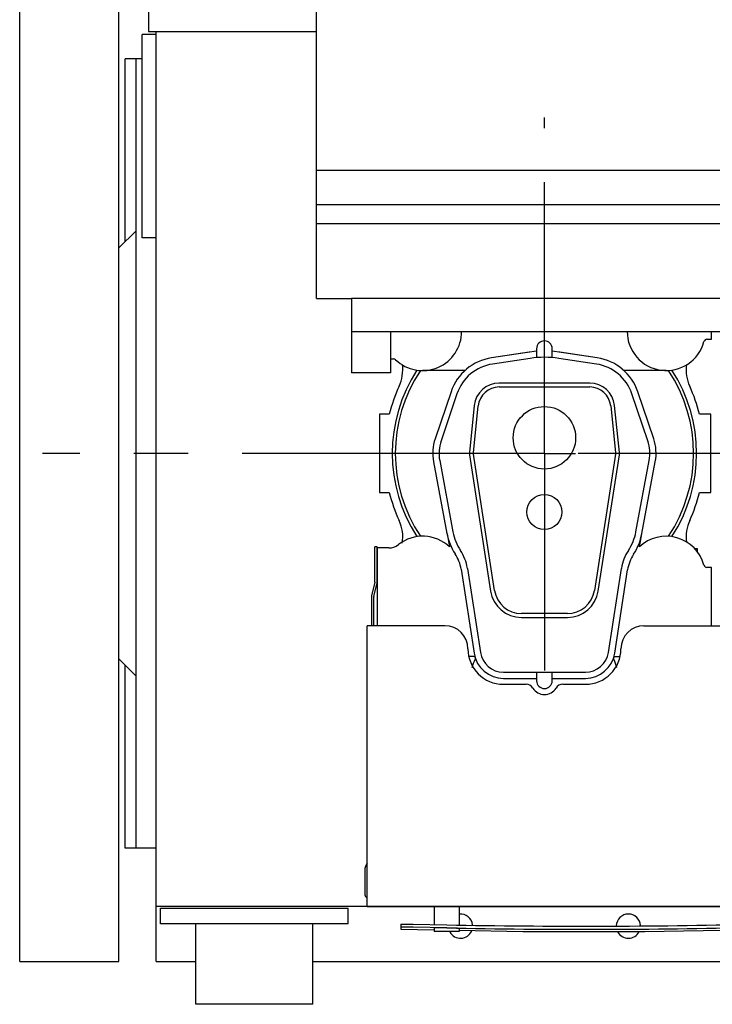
# Model space of a CAD drawing. Header units: millimetres. Extents: x 0 to 841, y 0 to 594.
# Tile 22 of 63: x 466 to 511, y 180 to 243. Entities that reach past the tile are written whole.
import ezdxf
from ezdxf.enums import TextEntityAlignment as Align

# ---------------------------------------------------------------- set-up
doc = ezdxf.new("R2010")
doc.units = ezdxf.units.MM
doc.header["$LTSCALE"] = 46.255
doc.linetypes.add('CENTER', pattern=[0.6, 0.375, -0.075, 0.075, -0.075])
doc.layers.get('0').update_dxf_attribs({"linetype": 'CONTINUOUS'})
for name, color, linetype in [('25007_040000_TLKGS_KS_V_ABL431', 7, 'CONTINUOUS'), ('25007_041000_TLKGS_KS_V_ABL432', 7, 'CONTINUOUS'), ('25007_210700_21_SIMPLE1_A_ABL451', 7, 'CONTINUOUS'), ('25007_210700_21_SIMPLE1_T1_A_PBL452', 7, 'CONTINUOUS'), ('25007_210700_21_SIMPLE1_T2_A_PBL455', 7, 'CONTINUOUS'), ('25007_731000_20_SIMPLE1_B_ABL433', 7, 'CONTINUOUS'), ('25007_731000_20_SIMPLE1_T1_B_PBL438', 7, 'CONTINUOUS'), ('25007_731000_20_SIMPLE1_T2_B_PBL435', 7, 'CONTINUOUS'), ('25007_731000_20_SIMPLE1_T3_B_PBL434', 7, 'CONTINUOUS'), ('25007_733000_05_SIMPLE1_A_ABL436', 7, 'CONTINUOUS'), ('25007_733000_05_SIMPLE1_T1_A_PBL437', 7, 'CONTINUOUS'), ('25087_000000_IMO-2_SKL_PBL456', 7, 'CONTINUOUS'), ('25087_000000_TLKGS_MARKETING_ABL430', 7, 'CONTINUOUS'), ('25087_030000_TLKGS_V_ABL439', 7, 'CONTINUOUS'), ('25087_100000_TLKGS_V_ABL440', 7, 'CONTINUOUS'), ('25087_111000_21_SIMPLE1_A_ABL441', 7, 'CONTINUOUS'), ('25087_111000_21_SIMPLE1_T1_A_PBL442', 7, 'CONTINUOUS'), ('25087_111000_21_SIMPLE1_T2_A_PBL453', 7, 'CONTINUOUS'), ('25087_111200_24_SIMPLE1_T1_X_PBL444', 7, 'CONTINUOUS'), ('25087_111200_24_SIMPLE1_T2_X_PBL454', 7, 'CONTINUOUS'), ('25087_111200_24_SIMPLE1_X_ABL443', 7, 'CONTINUOUS'), ('25087_171000_21_SIMPLE1_A_ABL448', 7, 'CONTINUOUS'), ('25087_171000_21_SIMPLE1_T1_A_PBL449', 7, 'CONTINUOUS'), ('25087_200000_TLKGS_V_ABL450', 7, 'CONTINUOUS'), ('25087_700000_TLKGS_V_ABL445', 7, 'CONTINUOUS'), ('25087_727000_27_SIMPLE1_B_ABL446', 7, 'CONTINUOUS'), ('25087_727000_27_SIMPLE1_T1_B_PBL447', 7, 'CONTINUOUS'), ('top_7_VBL429', 7, 'CONTINUOUS')]:
    doc.layers.add(name, color=color, linetype=linetype)
doc.styles.get("Standard").update_dxf_attribs({"font": 'txt', "width": 0.6})
doc.dimstyles.new('DIMSTYLE_2', dxfattribs={"dimtxt": 3.5, "dimasz": 3.5, "dimexe": 1.8, "dimexo": 0, "dimgap": 0.875, "dimtad": 1, "dimdec": 0, "dimlfac": 20, "dimdsep": 46, "dimtxsty": 'Standard', "dimblk": '_FILLED', "dimblk1": '_FILLED', "dimblk2": '_FILLED', "dimcen": 0.09, "dimadec": 0, "dimazin": 0, "dimtp": 2, "dimtm": 2, "dimtfac": 1, "dimtdec": 0, "dimtofl": 0, "dimtmove": 0, "dimatfit": 3, "dimldrblk": '_FILLED', "dimfxl": 1, "dimtolj": 1, "dimarcsym": 0})

# ---------------------------------------------------------------- blocks, each defined once
blk = doc.blocks.new('_FILLED')
at = {"color": 0, "linetype": 'ByBlock'}
blk.add_solid([(0, 0), (-1, 0.167), (-1, -0.167)], dxfattribs=at)
blk = doc.blocks.new('*D4')
at = {"color": 2, "linetype": 'Continuous'}
for p, q in [((466.4, 247.5), (466.4, 290.601)), ((758.097, 220.292), (758.097, 290.601)), ((466.4, 288.8), (612.249, 288.8)), ((758.097, 288.8), (612.249, 288.8))]:
    blk.add_line(p, q, dxfattribs=at)
at = {"color": 2, "linetype": 'Continuous', "xscale": 3.5, "yscale": 3.5, "zscale": 3.5, "rotation": 180}
blk.add_blockref('_FILLED', (466.4, 288.8), dxfattribs=at)
at = {"color": 2, "linetype": 'Continuous', "xscale": 3.5, "yscale": 3.5, "zscale": 3.5}
blk.add_blockref('_FILLED', (758.097, 288.8), dxfattribs=at)
at = {"color": 2, "linetype": 'Continuous', "width": 0.654762}
blk.add_text('5834', height=3.5, dxfattribs=at).set_placement((612.249, 289.675), align=Align.CENTER)
blk = doc.blocks.new('25007_731000_20_SIMPLE1_T3_B_PBL434', base_point=(469.575, 215))
at = {"layer": '25007_731000_20_SIMPLE1_T3_B_PBL434', "color": 7, "linetype": 'Continuous'}
for p, q in [((466.4, 182.5), (466.4, 247.5)), ((472.75, 182.5), (472.75, 246.555)), ((466.4, 182.5), (472.75, 182.5))]:
    blk.add_line(p, q, dxfattribs=at)
blk = doc.blocks.new('25007_731000_20_SIMPLE1_T2_B_PBL435', base_point=(469.575, 215))
at = {"layer": '25007_731000_20_SIMPLE1_T2_B_PBL435', "color": 7, "linetype": 'Continuous'}
for p, q in [((466.4, 182.5), (466.4, 247.5)), ((472.75, 182.5), (472.75, 246.555)), ((466.4, 182.5), (472.75, 182.5))]:
    blk.add_line(p, q, dxfattribs=at)
blk = doc.blocks.new('25007_731000_20_SIMPLE1_T1_B_PBL438', base_point=(473.95, 215))
at = {"layer": '25007_731000_20_SIMPLE1_T1_B_PBL438', "color": 7, "linetype": 'Continuous'}
for p, q in [((473.15, 228.55), (473.15, 240.25)), ((473.85, 240.25), (473.15, 240.25)), ((473.85, 189.75), (473.85, 240.25)), ((474.25, 240.25), (473.85, 240.25)), ((473.85, 229.25), (472.75, 228.15)), ((473.85, 200.75), (472.75, 201.85)), ((473.15, 189.75), (473.15, 201.45)), ((473.85, 189.75), (473.15, 189.75)), ((475.15, 189.75), (473.85, 189.75))]:
    blk.add_line(p, q, dxfattribs=at)
blk = doc.blocks.new('25007_731000_20_SIMPLE1_B_ABL433', base_point=(470.775, 215))
at = {"layer": '25007_731000_20_SIMPLE1_T1_B_PBL438'}
blk.add_blockref('25007_731000_20_SIMPLE1_T1_B_PBL438', (473.95, 215), dxfattribs=at)
at = {"layer": '25007_731000_20_SIMPLE1_T2_B_PBL435'}
blk.add_blockref('25007_731000_20_SIMPLE1_T2_B_PBL435', (469.575, 215), dxfattribs=at)
at = {"layer": '25007_731000_20_SIMPLE1_T3_B_PBL434'}
blk.add_blockref('25007_731000_20_SIMPLE1_T3_B_PBL434', (469.575, 215), dxfattribs=at)
blk = doc.blocks.new('25007_733000_05_SIMPLE1_T1_A_PBL437', base_point=(476.312, 251.42))
at = {"layer": '25007_733000_05_SIMPLE1_T1_A_PBL437', "color": 7, "linetype": 'Continuous'}
for p, q in [((477.15, 255.743), (477.15, 258.054)), ((469.4, 255.544), (469.4, 252.668)), ((469.9, 255.544), (469.9, 252.625)), ((467.1, 252.512), (467.1, 253.406)), ((467.1, 252.512), (467.1, 253.406)), ((467.35, 252.512), (467.35, 253.405)), ((467.35, 252.512), (467.35, 253.405)), ((468.4, 252.944), (468.4, 253.875)), ((469.4, 253.875), (468.4, 253.875)), ((475.96, 253.875), (469.9, 253.875)), ((466.996, 250.421), (466.996, 252.729)), ((466.996, 252.729), (467.1, 252.729)), ((467.35, 252.729), (467.464, 252.729)), ((467.464, 252.296), (467.464, 252.729)), ((467.464, 252.729), (467.964, 252.479)), ((468.44, 252.967), (468.44, 252.534)), ((468.44, 252.967), (468.547, 252.874)), ((468.547, 252.874), (468.639, 252.9)), ((468.547, 252.874), (468.547, 252.441)), ((468.639, 253.044), (468.639, 252.611)), ((469.1, 253.145), (469.1, 252.712)), ((469.1, 253.145), (469.4, 252.885)), ((469.45, 252.408), (469.1, 252.712)), ((469.9, 252.842), (471.95, 252.842)), ((470.65, 252.842), (470.65, 253.15)), ((473.15, 253.15), (470.65, 253.15)), ((471.95, 252.283), (471.95, 252.842)), ((473.15, 252.717), (471.95, 252.717)), ((473.15, 251.067), (473.15, 253.15)), ((466.996, 252.296), (467.464, 252.296)), ((467.464, 252.296), (468.214, 251.921)), ((467.861, 251.921), (467.684, 252.009)), ((467.964, 252.479), (467.964, 252.046)), ((467.964, 252.046), (468.214, 252.046)), ((468.214, 252.046), (468.214, 251.921)), ((468.547, 252.441), (468.44, 252.534)), ((468.764, 252.503), (468.547, 252.441)), ((468.639, 252.611), (468.764, 252.503)), ((469.45, 252.495), (469.45, 252.408)), ((471.95, 252.408), (469.45, 252.408)), ((470.65, 251.85), (470.65, 252.283)), ((473.15, 252.283), (470.65, 252.283)), ((467.964, 251.921), (467.861, 251.921)), ((467.861, 251.296), (467.861, 251.729)), ((467.861, 251.729), (468.049, 251.729)), ((468.175, 251.596), (468.425, 251.596)), ((468.4, 249.625), (468.4, 251.596)), ((468.425, 251.596), (468.425, 251.533)), ((468.425, 251.533), (470.65, 251.533)), ((470.65, 251.067), (470.65, 251.85)), ((473.15, 251.85), (470.65, 251.85)), ((467.35, 251.046), (467.35, 250.421)), ((468.4, 251.046), (467.35, 251.046)), ((467.7, 250.95), (467.35, 250.95)), ((467.7, 246.926), (467.7, 251.046)), ((467.861, 251.296), (468.4, 251.296)), ((473.15, 251.067), (470.65, 251.067)), ((467.35, 250.421), (466.996, 250.421)), ((467.7, 250.55), (467.35, 250.55)), ((468.4, 249.625), (468.4, 246.555)), ((485.15, 243.5), (485.15, 249.993)), ((478.65, 246.25), (478.65, 248.883)), ((482.65, 246.25), (482.65, 248.883)), ((477.15, 243.5), (477.15, 248.615)), ((478.15, 243.5), (478.15, 247.842)), ((482.65, 248.173), (478.65, 248.173)), ((482.65, 247.923), (478.65, 247.923)), ((473.15, 246.555), (468.4, 246.555)), ((473.15, 245.375), (473.15, 246.555)), ((482.65, 246.25), (478.65, 246.25)), ((481.25, 245.586), (481.25, 246.115)), ((482.05, 245.586), (482.05, 246.115)), ((477.15, 245.375), (473.15, 245.375)), ((481.25, 243.5), (481.25, 245.586)), ((482.05, 245.586), (481.25, 245.586)), ((482.05, 243.5), (482.05, 245.586)), ((485.4, 245.511), (485.15, 245.425)), ((474.65, 243.5), (474.65, 242)), ((474.65, 243.5), (485.4, 243.5)), ((474.65, 242), (475.15, 242))]:
    blk.add_line(p, q, dxfattribs=at)
for centre, radius in [((469.65, 255.82), 0.375), ((480.65, 252.173), 3.85), ((480.65, 252.173), 2.676), ((480.65, 252.173), 2.5), ((467.225, 253.621), 0.25)]:
    blk.add_circle(centre, radius, dxfattribs=at)
for centre, radius, start, end in [((481.65, 255.875), 5, 41.37535, 154.15807), ((481.65, 255.875), 5, 83.21351, 96.78649), ((481.65, 255.875), 5, 154.12713, 188.78033), ((480.65, 252.173), 5, 18.75755, 244.18605), ((480.65, 252.173), 4.125, 299.08173, 240.91827), ((480.65, 252.173), 5, 295.81395, 341.24245), ((481.65, 246.562), 0.6, 209.85707, 330.14293)]:
    blk.add_arc(centre, radius, start, end, dxfattribs=at)
blk.add_ellipse((469.65, 252.452), major_axis=(-0.22, 0.293), ratio=0.402543, start_param=0.491396, end_param=1.134898, dxfattribs=at)
for points, knots in [([(467.964, 252.479), (467.981, 252.579), (468.075, 252.728), (468.258, 252.873), (468.376, 252.937), (468.44, 252.967)], [0, 0, 0, 0, 0.43268, 0.698198, 1, 1, 1, 1]), ([(468.639, 253.044), (468.674, 253.056), (468.826, 253.101), (468.981, 253.13), (469.1, 253.145)], [0, 0, 0, 0, 0.239695, 1, 1, 1, 1]), ([(469.1, 252.712), (469.059, 252.707), (468.903, 252.684), (468.749, 252.648), (468.639, 252.611)], [0, 0, 0, 0, 0.259366, 1, 1, 1, 1]), ([(467.1, 252.512), (467.1, 252.484), (467.131, 252.424), (467.225, 252.394), (467.319, 252.424), (467.35, 252.484), (467.35, 252.512)], [0, 0, 0, 0, 0.237341, 0.5, 0.762659, 1, 1, 1, 1]), ([(467.684, 252.009), (467.645, 252.029), (467.576, 252.045), (467.483, 252.047), (467.376, 252.035), (467.257, 251.985), (467.257, 251.921)], [0, 0, 0, 0, 0.281743, 0.437607, 0.59012, 1, 1, 1, 1]), ([(468.44, 252.534), (468.376, 252.504), (468.258, 252.44), (468.075, 252.295), (467.981, 252.146), (467.964, 252.046)], [0, 0, 0, 0, 0.301802, 0.56732, 1, 1, 1, 1]), ([(469.65, 252.408), (469.631, 252.408), (469.557, 252.416), (469.486, 252.454), (469.45, 252.495)], [0, 0, 0, 0, 0.26051, 1, 1, 1, 1]), ([(469.9, 252.625), (469.9, 252.597), (469.886, 252.538), (469.81, 252.441), (469.713, 252.408), (469.65, 252.408)], [0, 0, 0, 0, 0.23514, 0.480528, 1, 1, 1, 1]), ([(467.257, 251.921), (467.257, 251.911), (467.269, 251.864), (467.317, 251.837), (467.352, 251.823)], [0, 0, 0, 0, 0.202387, 1, 1, 1, 1]), ([(467.352, 251.823), (467.426, 251.794), (467.56, 251.729), (467.726, 251.603), (467.834, 251.458), (467.861, 251.347), (467.861, 251.296)], [0, 0, 0, 0, 0.309429, 0.575514, 0.800852, 1, 1, 1, 1]), ([(467.774, 251.967), (467.788, 251.948), (467.835, 251.878), (467.861, 251.791), (467.861, 251.729)], [0, 0, 0, 0, 0.26986, 1, 1, 1, 1]), ([(467.964, 251.921), (467.974, 251.861), (468.028, 251.737), (468.121, 251.641), (468.175, 251.596)], [0, 0, 0, 0, 0.461755, 1, 1, 1, 1])]:
    blk.add_open_spline(points, degree=3, knots=knots, dxfattribs=at)
blk = doc.blocks.new('25007_733000_05_SIMPLE1_A_ABL436', base_point=(476.312, 251.42))
at = {"layer": '25007_733000_05_SIMPLE1_T1_A_PBL437'}
blk.add_blockref('25007_733000_05_SIMPLE1_T1_A_PBL437', (476.312, 251.42), dxfattribs=at)
blk = doc.blocks.new('25007_041000_TLKGS_KS_V_ABL432', base_point=(470.775, 215))
at = {"layer": '25007_731000_20_SIMPLE1_B_ABL433'}
blk.add_blockref('25007_731000_20_SIMPLE1_B_ABL433', (470.775, 215), dxfattribs=at)
at = {"layer": '25007_733000_05_SIMPLE1_A_ABL436'}
blk.add_blockref('25007_733000_05_SIMPLE1_A_ABL436', (476.312, 251.42), dxfattribs=at)
blk = doc.blocks.new('25007_040000_TLKGS_KS_V_ABL431', base_point=(470.775, 215))
at = {"layer": '25007_041000_TLKGS_KS_V_ABL432'}
blk.add_blockref('25007_041000_TLKGS_KS_V_ABL432', (470.775, 215), dxfattribs=at)
blk = doc.blocks.new('25087_111000_21_SIMPLE1_T1_A_PBL442', base_point=(578.375, 213.938))
at = {"layer": '25087_111000_21_SIMPLE1_T1_A_PBL442', "color": 7, "linetype": 'Continuous'}
for p, q in [((475.15, 182.5), (475.15, 242)), ((475.15, 242), (485.4, 242)), ((474.25, 228.799), (474.25, 241.8)), ((475.15, 241.8), (474.25, 241.8)), ((475.15, 228.799), (474.25, 228.799)), ((488.65, 186), (475.15, 186)), ((475.15, 182.5), (477.675, 182.5)), ((485.175, 182.5), (664.4, 182.5))]:
    blk.add_line(p, q, dxfattribs=at)
for centre, start, end in [((494.625, 184.75), 6.47303, 95.44876), ((505.375, 184.75), 2.75392, 177.77278), ((494.625, 184.75), 208.1676, 337.5885), ((505.375, 184.75), 206.80416, 333.19576)]:
    blk.add_arc(centre, 0.775, start, end, dxfattribs=at)
blk = doc.blocks.new('25087_111000_21_SIMPLE1_T2_A_PBL453', base_point=(500.05, 214.681))
at = {"layer": '25087_111000_21_SIMPLE1_T2_A_PBL453', "color": 7, "linetype": 'Continuous'}
for p, q in [((489.45, 217.5), (489.45, 212.5)), ((490.064, 217.5), (489.45, 217.5)), ((510.65, 217.5), (509.936, 217.5)), ((510.65, 212.5), (510.65, 217.5)), ((489.45, 212.5), (490.064, 212.5)), ((509.936, 212.5), (510.65, 212.5)), ((509.8, 208.9), (509.625, 208.9)), ((509.8, 208.688), (509.8, 208.9))]:
    blk.add_line(p, q, dxfattribs=at)
for centre, radius, start, end in [((488.428, 220.347), 2.502, 335.20087, 7.48968), ((511.574, 220.349), 2.505, 172.6385, 204.80488), ((500, 215), 10.245, 155.20087, 165.87669), ((500, 215), 10.245, 14.12331, 24.80488), ((500, 215), 10.245, 194.12331, 204.80442), ((500, 215), 10.245, 335.2611, 345.87669), ((488.426, 209.651), 2.505, 350.85272, 24.80442), ((511.598, 209.656), 2.524, 155.25929, 187.45184)]:
    blk.add_arc(centre, radius, start, end, dxfattribs=at)
blk = doc.blocks.new('25087_111000_21_SIMPLE1_A_ABL441', base_point=(578.375, 213.938))
at = {"layer": '25087_111000_21_SIMPLE1_T1_A_PBL442'}
blk.add_blockref('25087_111000_21_SIMPLE1_T1_A_PBL442', (578.375, 213.938), dxfattribs=at)
at = {"layer": '25087_111000_21_SIMPLE1_T2_A_PBL453'}
blk.add_blockref('25087_111000_21_SIMPLE1_T2_A_PBL453', (500.05, 214.681), dxfattribs=at)
blk = doc.blocks.new('25087_111200_24_SIMPLE1_T1_X_PBL444', base_point=(481.425, 182.825))
at = {"layer": '25087_111200_24_SIMPLE1_T1_X_PBL444', "color": 7, "linetype": 'Continuous'}
for p, q in [((475.425, 184.9), (475.425, 185.9)), ((475.425, 185.9), (487.425, 185.9)), ((487.425, 184.9), (487.425, 185.9)), ((487.425, 184.9), (475.425, 184.9)), ((477.675, 179.75), (477.675, 184.9)), ((485.175, 179.75), (485.175, 184.9)), ((485.175, 179.75), (477.675, 179.75))]:
    blk.add_line(p, q, dxfattribs=at)
blk = doc.blocks.new('25087_111200_24_SIMPLE1_T2_X_PBL454', base_point=(502.525, 185.2))
at = {"layer": '25087_111200_24_SIMPLE1_T2_X_PBL454', "color": 7, "linetype": 'Continuous'}
for p, q in [((492.95, 186), (492.95, 184.851)), ((494.55, 186), (494.55, 184.824)), ((512.65, 186), (512.65, 184.867)), ((514.25, 184.4), (514.25, 186)), ((490.8, 184.881), (490.8, 184.55)), ((491.6, 184.88), (493.75, 184.834)), ((493.75, 184.634), (491.6, 184.68)), ((492.95, 184.631), (492.95, 184.4)), ((494.55, 184.6), (494.55, 184.4)), ((512.65, 184.643), (512.65, 184.4)), ((513.45, 184.88), (513.5, 184.881)), ((513.5, 184.681), (513.45, 184.68)), ((514.25, 184.681), (514.25, 184.681)), ((490.8, 184.55), (492.95, 184.513)), ((494.55, 184.4), (492.95, 184.4)), ((514.25, 184.4), (512.65, 184.4))]:
    blk.add_line(p, q, dxfattribs=at)
blk.add_lwpolyline([(494.55, 184.486), (498.613, 184.417), (506.436, 184.417), (512.65, 184.523)], dxfattribs=at)
for radius, start, end in [(458.379, 268.9031, 271.36573), (458.579, 268.90358, 271.36514)]:
    blk.add_arc((502.525, 643.129), radius, start, end, dxfattribs=at)
for points, knots in [([(490.8, 184.881), (490.8, 184.883), (490.808, 184.883), (490.817, 184.885), (490.837, 184.886), (490.863, 184.887), (490.897, 184.888), (490.954, 184.888), (491.042, 184.889), (491.161, 184.888), (491.298, 184.886), (491.446, 184.884), (491.548, 184.881), (491.6, 184.88)], [0, 0, 0, 0, 0.005256, 0.019762, 0.04364, 0.0767, 0.118639, 0.16906, 0.293342, 0.444782, 0.617561, 0.805036, 1, 1, 1, 1]), ([(491.6, 184.68), (491.548, 184.681), (491.446, 184.684), (491.298, 184.686), (491.161, 184.688), (491.042, 184.688), (490.954, 184.688), (490.897, 184.687), (490.863, 184.687), (490.837, 184.686), (490.817, 184.685), (490.808, 184.683), (490.8, 184.682), (490.8, 184.681)], [0, 0, 0, 0, 0.194964, 0.382438, 0.555218, 0.706658, 0.83094, 0.881361, 0.9233, 0.95636, 0.980238, 0.994744, 1, 1, 1, 1]), ([(493.75, 184.634), (493.698, 184.635), (493.596, 184.637), (493.448, 184.638), (493.311, 184.639), (493.192, 184.64), (493.104, 184.639), (493.047, 184.638), (493.013, 184.637), (492.987, 184.636), (492.967, 184.635), (492.958, 184.633), (492.95, 184.632), (492.95, 184.631)], [0, 0, 0, 0, 0.194959, 0.382428, 0.5552, 0.706633, 0.830911, 0.881332, 0.923273, 0.956337, 0.980221, 0.994735, 1, 1, 1, 1]), ([(494.55, 184.6), (494.55, 184.602), (494.542, 184.603), (494.533, 184.605), (494.513, 184.607), (494.487, 184.609), (494.453, 184.611), (494.396, 184.614), (494.308, 184.618), (494.189, 184.623), (494.052, 184.627), (493.904, 184.631), (493.802, 184.633), (493.75, 184.634)], [0, 0, 0, 0, 0.00534, 0.01993, 0.043881, 0.077002, 0.118985, 0.169434, 0.29372, 0.445107, 0.617793, 0.805154, 1, 1, 1, 1]), ([(513.45, 184.68), (513.398, 184.679), (513.296, 184.676), (513.148, 184.672), (513.011, 184.667), (512.892, 184.662), (512.804, 184.657), (512.747, 184.654), (512.713, 184.652), (512.687, 184.649), (512.667, 184.647), (512.658, 184.645), (512.65, 184.644), (512.65, 184.643)], [0, 0, 0, 0, 0.194822, 0.382164, 0.554836, 0.706219, 0.830512, 0.880967, 0.922958, 0.956088, 0.98005, 0.994651, 1, 1, 1, 1]), ([(514.25, 184.681), (514.25, 184.683), (514.242, 184.683), (514.233, 184.685), (514.212, 184.686), (514.186, 184.687), (514.152, 184.687), (514.095, 184.688), (514.008, 184.688), (513.888, 184.688), (513.752, 184.686), (513.604, 184.684), (513.502, 184.681), (513.45, 184.68)], [0, 0, 0, 0, 0.005495, 0.020225, 0.04429, 0.077497, 0.119544, 0.170033, 0.294337, 0.445662, 0.618214, 0.805383, 1, 1, 1, 1]), ([(513.5, 184.881), (513.549, 184.883), (513.644, 184.885), (513.783, 184.887), (513.911, 184.889), (514.024, 184.889), (514.105, 184.889), (514.159, 184.888), (514.191, 184.888), (514.215, 184.887), (514.234, 184.886), (514.243, 184.884), (514.25, 184.884), (514.25, 184.882)], [0, 0, 0, 0, 0.194963, 0.382436, 0.555214, 0.706654, 0.830935, 0.881356, 0.923295, 0.956355, 0.980233, 0.99474, 1, 1, 1, 1]), ([(514.25, 184.682), (514.25, 184.683), (514.243, 184.684), (514.234, 184.686), (514.215, 184.686), (514.191, 184.688), (514.159, 184.688), (514.105, 184.689), (514.024, 184.689), (513.911, 184.688), (513.783, 184.687), (513.644, 184.685), (513.549, 184.682), (513.5, 184.681)], [0, 0, 0, 0, 0.005259, 0.019767, 0.043645, 0.076705, 0.118644, 0.169065, 0.293346, 0.444785, 0.617563, 0.805037, 1, 1, 1, 1])]:
    blk.add_open_spline(points, degree=3, knots=knots, dxfattribs=at)
blk = doc.blocks.new('25087_111200_24_SIMPLE1_X_ABL443', base_point=(579.212, 192.95))
at = {"layer": '25087_111200_24_SIMPLE1_T1_X_PBL444'}
blk.add_blockref('25087_111200_24_SIMPLE1_T1_X_PBL444', (481.425, 182.825), dxfattribs=at)
at = {"layer": '25087_111200_24_SIMPLE1_T2_X_PBL454'}
blk.add_blockref('25087_111200_24_SIMPLE1_T2_X_PBL454', (502.525, 185.2), dxfattribs=at)
blk = doc.blocks.new('25087_171000_21_SIMPLE1_T1_A_PBL449', base_point=(577.375, 197.512))
at = {"layer": '25087_171000_21_SIMPLE1_T1_A_PBL449', "color": 7, "linetype": 'Continuous'}
for p, q in [((489.148, 206.795), (489.148, 209.024)), ((489.298, 209.024), (489.148, 209.024)), ((489.298, 206.795), (489.298, 209.024)), ((489.144, 206.76), (488.933, 205.881)), ((489.079, 205.846), (489.29, 206.725)), ((488.925, 205.811), (488.925, 203.975)), ((489.075, 203.975), (489.075, 205.811)), ((488.65, 186), (488.65, 203.975)), ((493.625, 203.975), (488.65, 203.975)), ((506.375, 203.975), (515.125, 203.975)), ((497.375, 200.225), (498.832, 200.225)), ((501.168, 200.225), (502.625, 200.225)), ((488.5, 188.325), (488.5, 186.75)), ((534.25, 186), (488.65, 186)), ((488.65, 186), (534.25, 186))]:
    blk.add_line(p, q, dxfattribs=at)
for centre, radius, start, end in [((488.998, 206.795), 0.15, 346.5, 360), ((488.998, 206.795), 0.3, 346.5, 360), ((489.225, 205.811), 0.3, 166.5, 180), ((489.225, 205.811), 0.15, 166.5, 180), ((493.625, 202.5), 1.475, 0, 90), ((506.375, 202.5), 1.475, 90, 180), ((497.375, 202.5), 2.275, 180, 270), ((502.625, 202.5), 2.275, 270, 360), ((498.832, 199.725), 0.5, 31.82137, 90), ((500, 200.45), 0.875, 211.82137, 328.17863), ((501.168, 199.725), 0.5, 90, 148.17863), ((489.25, 188.325), 0.75, 143.32509, 180), ((488.65, 186.75), 0.15, 180, 270)]:
    blk.add_arc(centre, radius, start, end, dxfattribs=at)
blk = doc.blocks.new('25087_171000_21_SIMPLE1_A_ABL448', base_point=(577.375, 197.262))
at = {"layer": '25087_171000_21_SIMPLE1_T1_A_PBL449'}
blk.add_blockref('25087_171000_21_SIMPLE1_T1_A_PBL449', (577.375, 197.512), dxfattribs=at)
blk = doc.blocks.new('25087_100000_TLKGS_V_ABL440', base_point=(579.425, 212.562))
at = {"layer": '25087_111000_21_SIMPLE1_A_ABL441'}
blk.add_blockref('25087_111000_21_SIMPLE1_A_ABL441', (578.375, 213.938), dxfattribs=at)
at = {"layer": '25087_111200_24_SIMPLE1_X_ABL443'}
blk.add_blockref('25087_111200_24_SIMPLE1_X_ABL443', (579.212, 192.95), dxfattribs=at)
at = {"layer": '25087_171000_21_SIMPLE1_A_ABL448'}
blk.add_blockref('25087_171000_21_SIMPLE1_A_ABL448', (577.375, 197.262), dxfattribs=at)
blk = doc.blocks.new('25087_727000_27_SIMPLE1_T1_B_PBL447', base_point=(609.782, 249.476))
at = {"layer": '25087_727000_27_SIMPLE1_T1_B_PBL447', "color": 7, "linetype": 'Continuous'}
for p, q in [((485.4, 224.917), (485.4, 269.528)), ((485.4, 233.115), (662.568, 233.115)), ((485.4, 230.934), (662.568, 230.934)), ((485.4, 229.713), (662.568, 229.713)), ((485.4, 224.917), (487.65, 224.917)), ((487.65, 224.918), (487.65, 220.15)), ((662.568, 224.918), (487.65, 224.918)), ((487.65, 222.802), (663.075, 222.802)), ((490.15, 222.802), (490.15, 220.15)), ((490.15, 220.15), (487.65, 220.15))]:
    blk.add_line(p, q, dxfattribs=at)
blk = doc.blocks.new('25087_727000_27_SIMPLE1_B_ABL446', base_point=(609.782, 249.476))
at = {"layer": '25087_727000_27_SIMPLE1_T1_B_PBL447'}
blk.add_blockref('25087_727000_27_SIMPLE1_T1_B_PBL447', (609.782, 249.476), dxfattribs=at)
blk = doc.blocks.new('25087_700000_TLKGS_V_ABL445', base_point=(609.782, 249.476))
at = {"layer": '25087_727000_27_SIMPLE1_B_ABL446'}
blk.add_blockref('25087_727000_27_SIMPLE1_B_ABL446', (609.782, 249.476), dxfattribs=at)
blk = doc.blocks.new('25007_210700_21_SIMPLE1_T1_A_PBL452', base_point=(500, 213.025))
at = {"layer": '25007_210700_21_SIMPLE1_T1_A_PBL452', "color": 7, "linetype": 'Continuous'}
for p, q in [((510.7, 222.3), (510.7, 222.802)), ((510.408, 222.3), (510.7, 222.3)), ((499.023, 221.477), (496.62, 221.114)), ((503.38, 221.114), (500.977, 221.477)), ((490.15, 221.05), (490.333, 221.05)), ((494.909, 220.3), (492.2, 220.3)), ((507.8, 220.3), (505.091, 220.3)), ((493.763, 209.854), (493.921, 209.014)), ((506.079, 209.014), (506.237, 209.854)), ((489.3, 208.95), (489.3, 203.975)), ((490.035, 208.95), (489.3, 208.95)), ((510.7, 207.7), (510.408, 207.7)), ((510.7, 203.975), (510.7, 207.7)), ((495.535, 202), (495.157, 202)), ((495.535, 202), (495.561, 201.827)), ((504.439, 201.827), (504.465, 202)), ((504.465, 202), (504.843, 202))]:
    blk.add_line(p, q, dxfattribs=at)
for centre, radius, start, end in [((492.2, 222.8), 2.5, 226.23826, 0.03673), ((507.8, 222.8), 2.5, 179.81606, 344.97389), ((510.408, 222.1), 0.2, 90, 164.97389), ((500, 215), 6.55, 98.176, 98.57538), ((500, 215), 6.55, 81.42462, 81.824), ((490.333, 220.85), 0.2, 46.23826, 90), ((500, 215), 9.747, 146.8737, 213.1263), ((500, 215), 9.55, 146.26282, 213.73718), ((500, 215), 9.55, 326.26282, 33.73718), ((500, 215), 9.747, 326.8737, 33.1263), ((490.035, 209.95), 1, 270, 308.21321), ((492.2, 207.2), 2.5, 46.51027, 128.21321), ((507.8, 207.2), 2.5, 15.02611, 133.48973), ((510.408, 207.9), 0.2, 195.02611, 270), ((497.65, 200.75), 2.35, 152.71328, 166.99029), ((502.35, 200.75), 2.35, 13.00971, 27.28672)]:
    blk.add_arc(centre, radius, start, end, dxfattribs=at)
blk = doc.blocks.new('25007_210700_21_SIMPLE1_T2_A_PBL455', base_point=(500, 211.075))
at = {"layer": '25007_210700_21_SIMPLE1_T2_A_PBL455', "color": 7, "linetype": 'Continuous'}
for p, q in [((499.5, 221.545), (496.62, 221.114)), ((499.5, 221.7), (499.5, 221.13)), ((500.5, 221.13), (500.5, 221.7)), ((503.38, 221.114), (500.5, 221.545)), ((499.083, 221.081), (496.675, 220.718)), ((503.325, 220.718), (500.917, 221.081)), ((502.9, 219.5), (497.1, 219.5)), ((497.1, 219.25), (502.9, 219.25)), ((494.021, 218.941), (493.003, 215.929)), ((494.4, 218.813), (493.382, 215.801)), ((506.618, 215.801), (505.6, 218.813)), ((506.997, 215.929), (505.979, 218.941)), ((495.508, 218.064), (495.199, 215.057)), ((495.448, 215.031), (495.757, 218.038)), ((504.243, 218.038), (504.552, 215.031)), ((504.801, 215.057), (504.492, 218.064)), ((495.203, 214.915), (496.555, 206.194)), ((496.802, 206.232), (495.45, 214.953)), ((504.55, 214.953), (503.198, 206.232)), ((503.445, 206.194), (504.797, 214.915)), ((492.899, 214.467), (493.758, 209.874)), ((493.293, 214.541), (494.145, 209.978)), ((505.855, 209.978), (506.707, 214.541)), ((506.242, 209.874), (507.101, 214.467)), ((494.67, 207.583), (495.502, 202.209)), ((495.065, 207.644), (495.898, 202.27)), ((504.102, 202.27), (504.935, 207.644)), ((504.498, 202.209), (505.326, 207.554)), ((501.469, 204.75), (498.531, 204.75)), ((498.531, 204.5), (501.469, 204.5)), ((497.38, 201), (502.62, 201)), ((499.5, 201), (499.5, 200.45)), ((500.5, 200.45), (500.5, 201)), ((497.38, 200.6), (499.5, 200.6)), ((500.5, 200.6), (502.62, 200.6))]:
    blk.add_line(p, q, dxfattribs=at)
for centre, radius in [((500, 216), 2), ((500, 211.25), 1.125)]:
    blk.add_circle(centre, radius, dxfattribs=at)
for centre, radius, start, end in [((500, 221.7), 0.5, 0, 180), ((500, 215), 6.15, 81.42462, 98.57538), ((497.1, 217.9), 3.25, 98.5, 161.31881), ((497.1, 217.9), 2.85, 98.57538, 161.31881), ((502.9, 217.9), 2.85, 18.68119, 81.42462), ((502.9, 217.9), 3.25, 18.68119, 81.5), ((497.1, 217.9), 1.6, 90, 174.12748), ((497.1, 217.9), 1.35, 90, 174.12748), ((502.9, 217.9), 1.6, 5.87252, 90), ((502.9, 217.9), 1.35, 5.87252, 90), ((495.75, 215), 2.9, 161.31881, 190.586), ((495.75, 215), 2.5, 161.31881, 190.58621), ((504.25, 215), 2.5, 349.41379, 18.68119), ((504.25, 215), 2.9, 349.414, 18.68119), ((495.75, 215), 0.554, 174.12748, 188.81041), ((495.75, 215), 0.304, 174.12748, 188.81041), ((504.25, 215), 0.304, 351.18959, 5.87252), ((504.25, 215), 0.554, 351.18959, 5.87252), ((497.194, 210.516), 3.496, 190.586, 213.58336), ((497.34, 210.575), 3.25, 190.58621, 213.28949), ((502.66, 210.575), 3.25, 326.71051, 349.41379), ((502.654, 210.544), 3.65, 326.73424, 349.414), ((492.2, 207.2), 2.499, 8.81041, 33.58336), ((492.2, 207.2), 2.899, 8.81041, 33.28949), ((507.8, 207.2), 2.899, 146.71051, 171.18959), ((507.797, 207.171), 2.5, 146.73424, 171.18959), ((498.531, 206.5), 2, 188.81041, 270), ((498.531, 206.5), 1.75, 188.81041, 270), ((501.469, 206.5), 1.75, 270, 351.18959), ((501.469, 206.5), 2, 270, 351.18959), ((497.38, 202.5), 1.5, 188.81041, 270), ((502.62, 202.5), 1.5, 270, 351.18959), ((497.38, 202.5), 1.9, 188.81041, 270), ((502.62, 202.5), 1.9, 270, 351.18959), ((500, 200.45), 0.5, 180, 360)]:
    blk.add_arc(centre, radius, start, end, dxfattribs=at)
blk = doc.blocks.new('25007_210700_21_SIMPLE1_A_ABL451', base_point=(500, 212.875))
at = {"layer": '25007_210700_21_SIMPLE1_T1_A_PBL452'}
blk.add_blockref('25007_210700_21_SIMPLE1_T1_A_PBL452', (500, 213.025), dxfattribs=at)
at = {"layer": '25007_210700_21_SIMPLE1_T2_A_PBL455'}
blk.add_blockref('25007_210700_21_SIMPLE1_T2_A_PBL455', (500, 211.075), dxfattribs=at)
blk = doc.blocks.new('25087_200000_TLKGS_V_ABL450', base_point=(575.25, 212.875))
at = {"layer": '25007_210700_21_SIMPLE1_A_ABL451'}
blk.add_blockref('25007_210700_21_SIMPLE1_A_ABL451', (500, 212.875), dxfattribs=at)
blk = doc.blocks.new('25087_030000_TLKGS_V_ABL439', base_point=(604.207, 229.275))
at = {"layer": '25087_100000_TLKGS_V_ABL440'}
blk.add_blockref('25087_100000_TLKGS_V_ABL440', (579.425, 212.562), dxfattribs=at)
at = {"layer": '25087_200000_TLKGS_V_ABL450'}
blk.add_blockref('25087_200000_TLKGS_V_ABL450', (575.25, 212.875), dxfattribs=at)
at = {"layer": '25087_700000_TLKGS_V_ABL445'}
blk.add_blockref('25087_700000_TLKGS_V_ABL445', (609.782, 249.476), dxfattribs=at)
blk = doc.blocks.new('25087_000000_TLKGS_MARKETING_ABL430', base_point=(616.174, 223.451))
at = {"layer": '25007_040000_TLKGS_KS_V_ABL431'}
blk.add_blockref('25007_040000_TLKGS_KS_V_ABL431', (470.775, 215), dxfattribs=at)
at = {"layer": '25087_030000_TLKGS_V_ABL439'}
blk.add_blockref('25087_030000_TLKGS_V_ABL439', (604.207, 229.275), dxfattribs=at)
blk = doc.blocks.new('25087_000000_IMO-2_SKL_PBL456', base_point=(577.682, 218.801))
at = {"layer": '25087_000000_IMO-2_SKL_PBL456', "color": 2, "linetype": 'CENTER'}
for p, q in [((500, 215), (500, 236.5)), ((498, 215), (467.864, 215)), ((500, 215), (498, 215)), ((500, 215), (500, 201.101)), ((500, 215), (502, 215)), ((519.5, 215), (502, 215))]:
    blk.add_line(p, q, dxfattribs=at)
blk = doc.blocks.new('TOP_7_VBL429', base_point=(612.981, 225.864))
at = {"layer": '25087_000000_IMO-2_SKL_PBL456'}
blk.add_blockref('25087_000000_IMO-2_SKL_PBL456', (577.682, 218.801), dxfattribs=at)
at = {"layer": '25087_000000_TLKGS_MARKETING_ABL430'}
blk.add_blockref('25087_000000_TLKGS_MARKETING_ABL430', (616.174, 223.451), dxfattribs=at)

msp = doc.modelspace()

# ---------------------------------------------------------------- block references
at = {"layer": 'top_7_VBL429'}
msp.add_blockref('TOP_7_VBL429', (612.98084, 225.86357), dxfattribs=at)

# ---------------------------------------------------------------- dimensions: what is measured, and where the dimension line sits
at = {"color": 2, "linetype": 'Continuous'}
dim = msp.add_linear_dim(base=(758.09732, 288.8005), p1=(466.4, 247.5), p2=(758.09732, 220.2925), dimstyle='DIMSTYLE_2', dxfattribs=at)
dim.commit()
dim.dimension.update_dxf_attribs({"geometry": '*D4', "text_midpoint": (611.91533, 288.8005), "dimtype": 160})

doc.saveas('drawing.dxf')
